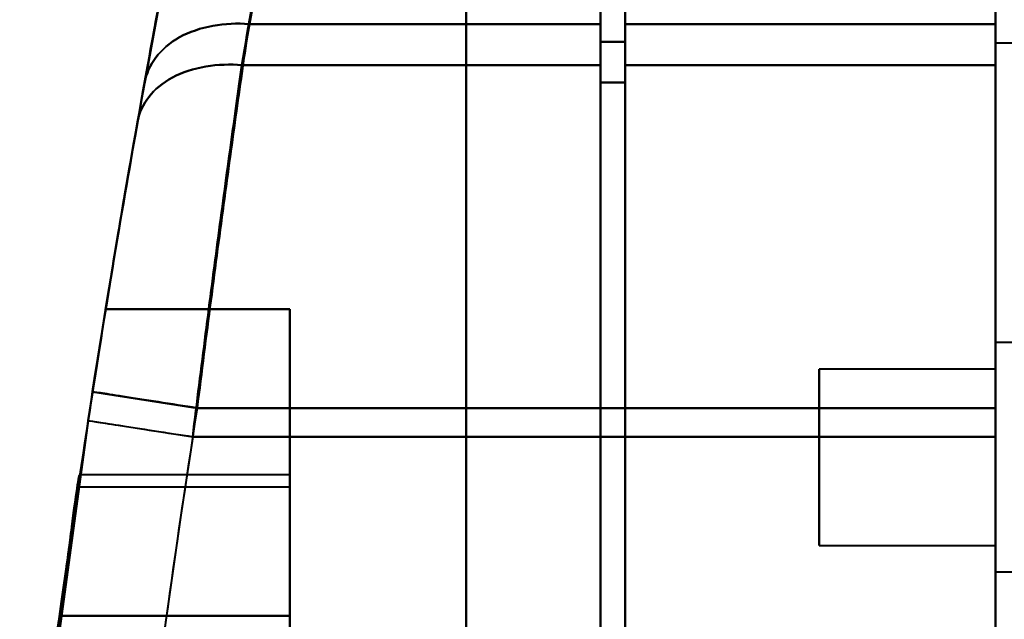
# Model space of a CAD drawing. Header units: millimetres. Extents: x -852 to 852, y -1321 to 592.
# Tile 15 of 111: x -718 to -690, y -395 to -378. Entities that reach past the tile are written whole.
import ezdxf

# ---------------------------------------------------------------- set-up
doc = ezdxf.new("R2010")
doc.units = ezdxf.units.MM
doc.layers.add('A-GENM', color=13, linetype='Continuous', lineweight=40)
doc.layers.add('G-IMPT', color=8, linetype='Continuous', lineweight=40)

# ---------------------------------------------------------------- blocks, each defined once
blk = doc.blocks.new('Nexa Toit - 1000-768948-Niveau de réf_')
at = {"layer": 'A-GENM'}
for p, q in [((-705, 490), (-705, -490)), ((-705, -490), (-705, 490))]:
    blk.add_line(p, q, dxfattribs=at)
blk = doc.blocks.new('NEXA 1500 CALQUES_dwg-769064-Niveau de réf_')
at = {"layer": 'G-IMPT'}
for p, q in [((-690, 449.35), (-690, -384.45)), ((-690, 449.35), (-690, -384.45)), ((-701.2, -331.55), (-701.2, -346.434)), ((-701.2, -331.55), (-701.2, -346.434)), ((-701.2, -346.434), (-701.2, -331.55)), ((-701.2, -346.434), (-701.2, -331.55)), ((-700.5, -331.55), (-700.5, -346.434)), ((-700.5, -331.55), (-700.5, -346.434)), ((-700.5, -346.434), (-700.5, -331.55)), ((-700.5, -346.434), (-700.5, -331.55)), ((-690, -331.55), (-690, -346.434)), ((-690, -331.55), (-690, -346.434)), ((-690, -346.434), (-690, -331.55)), ((-690, -346.434), (-690, -331.55)), ((-701.2, -332.25), (-701.2, -346.925)), ((-701.2, -332.25), (-701.2, -346.925)), ((-701.2, -346.925), (-701.2, -332.25)), ((-701.2, -346.925), (-701.2, -332.25)), ((-700.5, -332.25), (-700.5, -346.925)), ((-700.5, -332.25), (-700.5, -346.925)), ((-700.5, -346.925), (-700.5, -332.25)), ((-700.5, -346.925), (-700.5, -332.25)), ((-690, -345.8), (-690, -339.3)), ((-690, -345.8), (-690, -339.3)), ((-690, -345.8), (-690, -339.3)), ((-690, -345.8), (-690, -339.3)), ((-690, -340.925), (-690, -345.8)), ((-690, -340.925), (-690, -345.8)), ((-690, -344.175), (-690, -345.8)), ((-690, -344.175), (-690, -345.8)), ((-701.2, -345.271), (-701.2, -356.155)), ((-701.2, -345.271), (-701.2, -356.155)), ((-701.2, -356.155), (-701.2, -345.271)), ((-701.2, -356.155), (-701.2, -345.271)), ((-700.5, -345.271), (-700.5, -356.155)), ((-700.5, -345.271), (-700.5, -356.155)), ((-700.5, -356.155), (-700.5, -345.271)), ((-700.5, -356.155), (-700.5, -345.271)), ((-690, -345.271), (-690, -356.155)), ((-690, -345.271), (-690, -356.155)), ((-690, -356.155), (-690, -345.271)), ((-690, -356.155), (-690, -345.271)), ((-701.2, -345.779), (-701.2, -356.155)), ((-701.2, -345.779), (-701.2, -356.155)), ((-701.2, -356.155), (-701.2, -345.779)), ((-701.2, -356.155), (-701.2, -345.779)), ((-700.5, -345.779), (-700.5, -356.155)), ((-700.5, -345.779), (-700.5, -356.155)), ((-700.5, -356.155), (-700.5, -345.779)), ((-700.5, -356.155), (-700.5, -345.779)), ((-690, -345.8), (-687.785, -345.8)), ((-690, -345.8), (-687.785, -345.8)), ((-701.2, -346.434), (-701.2, -356.969)), ((-701.2, -346.434), (-701.2, -356.969)), ((-701.2, -356.969), (-701.2, -346.434)), ((-701.2, -356.969), (-701.2, -346.434)), ((-700.5, -346.434), (-700.5, -356.969)), ((-700.5, -346.434), (-700.5, -356.969)), ((-700.5, -356.969), (-700.5, -346.434)), ((-700.5, -356.969), (-700.5, -346.434)), ((-690, -346.434), (-690, -356.969)), ((-690, -346.434), (-690, -356.969)), ((-690, -356.969), (-690, -346.434)), ((-690, -356.969), (-690, -346.434)), ((-701.2, -346.925), (-701.2, -356.969)), ((-701.2, -346.925), (-701.2, -356.969)), ((-701.2, -356.969), (-701.2, -346.925)), ((-701.2, -356.969), (-701.2, -346.925)), ((-700.5, -346.925), (-700.5, -356.969)), ((-700.5, -346.925), (-700.5, -356.969)), ((-700.5, -356.969), (-700.5, -346.925)), ((-700.5, -356.969), (-700.5, -346.925)), ((-687.785, -354.3), (-690, -354.3)), ((-687.785, -354.3), (-690, -354.3)), ((-687.785, -354.3), (-690, -354.3)), ((-687.785, -354.3), (-690, -354.3)), ((-690, -354.3), (-690, -359.175)), ((-690, -360.8), (-690, -354.3)), ((-690, -360.8), (-690, -354.3)), ((-690, -360.8), (-690, -354.3)), ((-690, -360.8), (-690, -354.3)), ((-690, -354.3), (-690, -359.175)), ((-690, -360.8), (-690, -354.3)), ((-690, -360.8), (-690, -354.3)), ((-690, -354.3), (-690, -359.175)), ((-690, -354.3), (-690, -359.175)), ((-690, -360.8), (-690, -354.3)), ((-690, -360.8), (-690, -354.3)), ((-690, -355.05), (-695, -355.05)), ((-690, -355.05), (-695, -355.05)), ((-690, -355.05), (-695, -355.05)), ((-690, -355.05), (-695, -355.05)), ((-695, -360.05), (-695, -355.05)), ((-695, -360.05), (-695, -355.05)), ((-695, -355.05), (-695, -360.05)), ((-695, -355.05), (-695, -360.05)), ((-695, -355.05), (-695, -360.05)), ((-695, -355.05), (-695, -360.05)), ((-695, -360.05), (-695, -355.05)), ((-695, -360.05), (-695, -355.05)), ((-695, -355.05), (-695, -360.05)), ((-695, -355.05), (-695, -360.05)), ((-695, -360.05), (-695, -355.05)), ((-695, -360.05), (-695, -355.05)), ((-695, -360.05), (-695, -355.05)), ((-695, -360.05), (-695, -355.05)), ((-695, -355.05), (-695, -360.05)), ((-695, -355.05), (-695, -360.05)), ((-690, -355.05), (-690, -360.05)), ((-690, -355.05), (-690, -360.05)), ((-690, -360.05), (-690, -355.05)), ((-690, -360.05), (-690, -355.05)), ((-690, -355.05), (-690, -360.05)), ((-690, -355.05), (-690, -360.05)), ((-690, -360.05), (-690, -355.05)), ((-690, -360.05), (-690, -355.05)), ((-690, -355.05), (-690, -360.05)), ((-690, -355.05), (-690, -360.05)), ((-690, -360.05), (-690, -355.05)), ((-690, -360.05), (-690, -355.05)), ((-690, -360.05), (-690, -355.05)), ((-690, -360.05), (-690, -355.05)), ((-690, -355.05), (-690, -360.05)), ((-690, -355.05), (-690, -360.05)), ((-715.593, -355.693), (-712.629, -356.155)), ((-715.593, -355.693), (-712.629, -356.155)), ((-690, -355.925), (-690, -360.8)), ((-690, -355.925), (-690, -360.8)), ((-690, -355.925), (-690, -360.8)), ((-690, -355.925), (-690, -360.8)), ((-715.72, -356.513), (-717.437, -369.135)), ((-715.72, -356.513), (-717.437, -369.135)), ((-715.72, -356.513), (-712.755, -356.969)), ((-715.72, -356.513), (-712.755, -356.969)), ((-710, -358.05), (-715.953, -358.05)), ((-710, -358.05), (-715.953, -358.05)), ((-710, -358.05), (-710, -371.05)), ((-710, -358.05), (-710, -371.05)), ((-710, -358.05), (-710, -371.05)), ((-710, -358.05), (-710, -371.05)), ((-710, -371.05), (-710, -358.05)), ((-710, -371.05), (-710, -358.05)), ((-710, -371.05), (-710, -358.05)), ((-710, -371.05), (-710, -358.05)), ((-710, -358.4), (-716.005, -358.4)), ((-710, -358.4), (-716.005, -358.4)), ((-710, -358.4), (-710, -370.7)), ((-710, -358.4), (-710, -370.7)), ((-710, -358.4), (-710, -370.7)), ((-710, -358.4), (-710, -370.7)), ((-710, -370.7), (-710, -358.4)), ((-710, -370.7), (-710, -358.4)), ((-710, -370.7), (-710, -358.4)), ((-710, -370.7), (-710, -358.4)), ((-690, -359.175), (-690, -360.8)), ((-690, -359.175), (-690, -360.8)), ((-690, -359.175), (-690, -360.8)), ((-690, -359.175), (-690, -360.8)), ((-695, -360.05), (-690, -360.05)), ((-695, -360.05), (-690, -360.05)), ((-695, -360.05), (-690, -360.05)), ((-695, -360.05), (-690, -360.05)), ((-690, -360.8), (-687.785, -360.8)), ((-690, -360.8), (-687.785, -360.8)), ((-690, -360.8), (-687.785, -360.8)), ((-690, -360.8), (-687.785, -360.8))]:
    blk.add_line(p, q, dxfattribs=at)
at = {"layer": 'G-IMPT', "flags": 128}
for points in [[(-690, 449.35), (-690, 240.9), (-690, 32.45), (-690, -176), (-690, -384.45)], [(-690, -384.45), (-690, -176), (-690, 32.45), (-690, 240.9), (-690, 449.35)], [(-690, 449.35), (-690, 240.9), (-690, 32.45), (-690, -176), (-690, -384.45)], [(-690, -384.45), (-690, -176), (-690, 32.45), (-690, 240.9), (-690, 449.35)], [(-690, 449.35), (-690, 240.9), (-690, 32.45), (-690, -176), (-690, -384.45)], [(-690, -384.45), (-690, -176), (-690, 32.45), (-690, 240.9), (-690, 449.35)], [(-690, 449.35), (-690, 240.9), (-690, 32.45), (-690, -176), (-690, -384.45)], [(-690, -384.45), (-690, -176), (-690, 32.45), (-690, 240.9), (-690, 449.35)], [(-708.592, -331.55), (-709.064, -331.59), (-709.492, -331.694), (-710.217, -332.03), (-710.693, -332.411), (-710.99, -332.756), (-711.333, -333.342), (-711.449, -333.64), (-711.492, -333.786), (-711.502, -333.821), (-711.505, -333.834), (-711.508, -333.846), (-711.51, -333.855), (-711.512, -333.864), (-711.515, -333.876), (-711.519, -333.892), (-711.522, -333.909), (-711.552, -334.044), (-711.804, -335.211), (-712.303, -337.576), (-713.409, -343.12), (-714.115, -346.914)], [(-701.2, -345.271), (-703.691, -345.271), (-706.182, -345.271), (-708.672, -345.271), (-711.163, -345.271)], [(-711.163, -345.271), (-708.672, -345.271), (-706.182, -345.271), (-703.691, -345.271), (-701.2, -345.271)], [(-701.2, -345.271), (-703.691, -345.271), (-706.182, -345.271), (-708.672, -345.271), (-711.163, -345.271)], [(-711.163, -345.271), (-708.672, -345.271), (-706.182, -345.271), (-703.691, -345.271), (-701.2, -345.271)], [(-690, -345.271), (-692.625, -345.271), (-695.25, -345.271), (-697.875, -345.271), (-700.5, -345.271)], [(-700.5, -345.271), (-697.875, -345.271), (-695.25, -345.271), (-692.625, -345.271), (-690, -345.271)], [(-690, -345.271), (-692.625, -345.271), (-695.25, -345.271), (-697.875, -345.271), (-700.5, -345.271)], [(-700.5, -345.271), (-697.875, -345.271), (-695.25, -345.271), (-692.625, -345.271), (-690, -345.271)], [(-700.5, -345.779), (-700.675, -345.779), (-700.85, -345.779), (-701.025, -345.779), (-701.2, -345.779)], [(-701.2, -345.779), (-701.025, -345.779), (-700.85, -345.779), (-700.675, -345.779), (-700.5, -345.779)], [(-700.5, -345.779), (-700.675, -345.779), (-700.85, -345.779), (-701.025, -345.779), (-701.2, -345.779)], [(-701.2, -345.779), (-701.025, -345.779), (-700.85, -345.779), (-700.675, -345.779), (-700.5, -345.779)], [(-701.2, -346.434), (-703.74, -346.434), (-706.28, -346.434), (-708.819, -346.434), (-711.359, -346.434)], [(-711.359, -346.434), (-708.819, -346.434), (-706.28, -346.434), (-703.74, -346.434), (-701.2, -346.434)], [(-701.2, -346.434), (-703.74, -346.434), (-706.28, -346.434), (-708.819, -346.434), (-711.359, -346.434)], [(-711.359, -346.434), (-708.819, -346.434), (-706.28, -346.434), (-703.74, -346.434), (-701.2, -346.434)], [(-690, -346.434), (-692.625, -346.434), (-695.25, -346.434), (-697.875, -346.434), (-700.5, -346.434)], [(-700.5, -346.434), (-697.875, -346.434), (-695.25, -346.434), (-692.625, -346.434), (-690, -346.434)], [(-690, -346.434), (-692.625, -346.434), (-695.25, -346.434), (-697.875, -346.434), (-700.5, -346.434)], [(-700.5, -346.434), (-697.875, -346.434), (-695.25, -346.434), (-692.625, -346.434), (-690, -346.434)], [(-700.5, -346.925), (-700.675, -346.925), (-700.85, -346.925), (-701.025, -346.925), (-701.2, -346.925)], [(-701.2, -346.925), (-701.025, -346.925), (-700.85, -346.925), (-700.675, -346.925), (-700.5, -346.925)], [(-700.5, -346.925), (-700.675, -346.925), (-700.85, -346.925), (-701.025, -346.925), (-701.2, -346.925)], [(-701.2, -346.925), (-701.025, -346.925), (-700.85, -346.925), (-700.675, -346.925), (-700.5, -346.925)], [(-710, -353.35), (-711.305, -353.35), (-712.61, -353.35), (-713.915, -353.35), (-715.22, -353.35)], [(-715.22, -353.35), (-713.915, -353.35), (-712.61, -353.35), (-711.305, -353.35), (-710, -353.35)], [(-715.22, -353.35), (-713.915, -353.35), (-712.61, -353.35), (-711.305, -353.35), (-710, -353.35)], [(-710, -353.35), (-711.305, -353.35), (-712.61, -353.35), (-713.915, -353.35), (-715.22, -353.35)], [(-710, -353.35), (-711.305, -353.35), (-712.61, -353.35), (-713.915, -353.35), (-715.22, -353.35)], [(-715.22, -353.35), (-713.915, -353.35), (-712.61, -353.35), (-711.305, -353.35), (-710, -353.35)], [(-715.22, -353.35), (-713.915, -353.35), (-712.61, -353.35), (-711.305, -353.35), (-710, -353.35)], [(-710, -353.35), (-711.305, -353.35), (-712.61, -353.35), (-713.915, -353.35), (-715.22, -353.35)], [(-710, -353.35), (-711.305, -353.35), (-712.61, -353.35), (-713.915, -353.35), (-715.22, -353.35)], [(-715.22, -353.35), (-713.915, -353.35), (-712.61, -353.35), (-711.305, -353.35), (-710, -353.35)], [(-715.22, -353.35), (-713.915, -353.35), (-712.61, -353.35), (-711.305, -353.35), (-710, -353.35)], [(-710, -353.35), (-711.305, -353.35), (-712.61, -353.35), (-713.915, -353.35), (-715.22, -353.35)], [(-710, -353.35), (-711.305, -353.35), (-712.61, -353.35), (-713.915, -353.35), (-715.22, -353.35)], [(-715.22, -353.35), (-713.915, -353.35), (-712.61, -353.35), (-711.305, -353.35), (-710, -353.35)], [(-715.22, -353.35), (-713.915, -353.35), (-712.61, -353.35), (-711.305, -353.35), (-710, -353.35)], [(-710, -353.35), (-711.305, -353.35), (-712.61, -353.35), (-713.915, -353.35), (-715.22, -353.35)], [(-710, -353.35), (-710, -355.525), (-710, -357.7), (-710, -359.875), (-710, -362.05)], [(-710, -362.05), (-710, -359.875), (-710, -357.7), (-710, -355.525), (-710, -353.35)], [(-710, -362.05), (-710, -359.875), (-710, -357.7), (-710, -355.525), (-710, -353.35)], [(-710, -353.35), (-710, -355.525), (-710, -357.7), (-710, -359.875), (-710, -362.05)], [(-710, -353.35), (-710, -355.525), (-710, -357.7), (-710, -359.875), (-710, -362.05)], [(-710, -362.05), (-710, -359.875), (-710, -357.7), (-710, -355.525), (-710, -353.35)], [(-710, -362.05), (-710, -359.875), (-710, -357.7), (-710, -355.525), (-710, -353.35)], [(-710, -353.35), (-710, -355.525), (-710, -357.7), (-710, -359.875), (-710, -362.05)], [(-710, -362.05), (-710, -359.875), (-710, -357.7), (-710, -355.525), (-710, -353.35)], [(-710, -353.35), (-710, -355.525), (-710, -357.7), (-710, -359.875), (-710, -362.05)], [(-710, -362.05), (-710, -359.875), (-710, -357.7), (-710, -355.525), (-710, -353.35)], [(-710, -353.35), (-710, -355.525), (-710, -357.7), (-710, -359.875), (-710, -362.05)], [(-710, -362.05), (-710, -359.875), (-710, -357.7), (-710, -355.525), (-710, -353.35)], [(-710, -353.35), (-710, -355.525), (-710, -357.7), (-710, -359.875), (-710, -362.05)], [(-710, -362.05), (-710, -359.875), (-710, -357.7), (-710, -355.525), (-710, -353.35)], [(-710, -353.35), (-710, -355.525), (-710, -357.7), (-710, -359.875), (-710, -362.05)], [(-701.2, -356.155), (-704.057, -356.155), (-706.914, -356.155), (-709.772, -356.155), (-712.629, -356.155)], [(-701.2, -356.155), (-704.057, -356.155), (-706.914, -356.155), (-709.772, -356.155), (-712.629, -356.155)], [(-712.629, -356.155), (-709.772, -356.155), (-706.914, -356.155), (-704.057, -356.155), (-701.2, -356.155)], [(-712.629, -356.155), (-709.772, -356.155), (-706.914, -356.155), (-704.057, -356.155), (-701.2, -356.155)], [(-701.2, -356.155), (-701.2, -359.346), (-701.2, -362.537), (-701.2, -365.728), (-701.2, -368.919)], [(-701.2, -368.852), (-701.2, -365.677), (-701.2, -362.503), (-701.2, -359.329), (-701.2, -356.155)], [(-701.2, -356.155), (-701.2, -359.329), (-701.2, -362.503), (-701.2, -365.677), (-701.2, -368.852)], [(-701.2, -356.155), (-701.2, -359.346), (-701.2, -362.537), (-701.2, -365.728), (-701.2, -368.919)], [(-701.2, -368.852), (-701.2, -365.677), (-701.2, -362.503), (-701.2, -359.329), (-701.2, -356.155)], [(-701.2, -356.155), (-701.2, -359.329), (-701.2, -362.503), (-701.2, -365.677), (-701.2, -368.852)], [(-700.5, -356.155), (-700.675, -356.155), (-700.85, -356.155), (-701.025, -356.155), (-701.2, -356.155)], [(-701.2, -368.919), (-701.2, -365.728), (-701.2, -362.537), (-701.2, -359.346), (-701.2, -356.155)], [(-701.2, -356.155), (-701.025, -356.155), (-700.85, -356.155), (-700.675, -356.155), (-700.5, -356.155)], [(-700.5, -356.155), (-700.675, -356.155), (-700.85, -356.155), (-701.025, -356.155), (-701.2, -356.155)], [(-701.2, -368.919), (-701.2, -365.728), (-701.2, -362.537), (-701.2, -359.346), (-701.2, -356.155)], [(-701.2, -356.155), (-701.025, -356.155), (-700.85, -356.155), (-700.675, -356.155), (-700.5, -356.155)], [(-700.5, -356.155), (-700.5, -359.346), (-700.5, -362.537), (-700.5, -365.728), (-700.5, -368.919)], [(-700.5, -356.155), (-700.5, -359.346), (-700.5, -362.537), (-700.5, -365.728), (-700.5, -368.919)], [(-700.5, -356.155), (-700.5, -359.504), (-700.5, -362.852), (-700.5, -366.201), (-700.5, -369.55)], [(-700.5, -368.919), (-700.5, -365.728), (-700.5, -362.537), (-700.5, -359.346), (-700.5, -356.155)], [(-700.5, -356.155), (-700.5, -359.504), (-700.5, -362.852), (-700.5, -366.201), (-700.5, -369.55)], [(-700.5, -368.919), (-700.5, -365.728), (-700.5, -362.537), (-700.5, -359.346), (-700.5, -356.155)], [(-690, -356.155), (-692.625, -356.155), (-695.25, -356.155), (-697.875, -356.155), (-700.5, -356.155)], [(-700.5, -369.55), (-700.5, -366.201), (-700.5, -362.852), (-700.5, -359.504), (-700.5, -356.155)], [(-700.5, -356.155), (-697.875, -356.155), (-695.25, -356.155), (-692.625, -356.155), (-690, -356.155)], [(-690, -356.155), (-692.625, -356.155), (-695.25, -356.155), (-697.875, -356.155), (-700.5, -356.155)], [(-700.5, -369.55), (-700.5, -366.201), (-700.5, -362.852), (-700.5, -359.504), (-700.5, -356.155)], [(-700.5, -356.155), (-697.875, -356.155), (-695.25, -356.155), (-692.625, -356.155), (-690, -356.155)], [(-690, -356.155), (-690, -360.004), (-690, -363.852), (-690, -367.701), (-690, -371.55)], [(-690, -356.155), (-690, -360.004), (-690, -363.852), (-690, -367.701), (-690, -371.55)], [(-690, -371.55), (-690, -367.701), (-690, -363.852), (-690, -360.004), (-690, -356.155)], [(-690, -371.55), (-690, -367.701), (-690, -363.852), (-690, -360.004), (-690, -356.155)], [(-712.755, -356.969), (-709.866, -356.969), (-706.977, -356.969), (-704.089, -356.969), (-701.2, -356.969)], [(-712.755, -356.969), (-709.866, -356.969), (-706.977, -356.969), (-704.089, -356.969), (-701.2, -356.969)], [(-701.2, -356.969), (-704.089, -356.969), (-706.977, -356.969), (-709.866, -356.969), (-712.755, -356.969)], [(-701.2, -356.969), (-704.089, -356.969), (-706.977, -356.969), (-709.866, -356.969), (-712.755, -356.969)], [(-701.2, -368.847), (-701.2, -365.877), (-701.2, -362.908), (-701.2, -359.938), (-701.2, -356.969)], [(-701.2, -356.969), (-701.2, -359.938), (-701.2, -362.908), (-701.2, -365.877), (-701.2, -368.847)], [(-701.2, -368.914), (-701.2, -365.928), (-701.2, -362.941), (-701.2, -359.955), (-701.2, -356.969)], [(-701.2, -368.847), (-701.2, -365.877), (-701.2, -362.908), (-701.2, -359.938), (-701.2, -356.969)], [(-701.2, -356.969), (-701.2, -359.938), (-701.2, -362.908), (-701.2, -365.877), (-701.2, -368.847)], [(-701.2, -368.914), (-701.2, -365.928), (-701.2, -362.941), (-701.2, -359.955), (-701.2, -356.969)], [(-700.5, -356.969), (-700.675, -356.969), (-700.85, -356.969), (-701.025, -356.969), (-701.2, -356.969)], [(-701.2, -356.969), (-701.2, -359.955), (-701.2, -362.941), (-701.2, -365.928), (-701.2, -368.914)], [(-701.2, -356.969), (-701.025, -356.969), (-700.85, -356.969), (-700.675, -356.969), (-700.5, -356.969)], [(-700.5, -356.969), (-700.675, -356.969), (-700.85, -356.969), (-701.025, -356.969), (-701.2, -356.969)], [(-701.2, -356.969), (-701.2, -359.955), (-701.2, -362.941), (-701.2, -365.928), (-701.2, -368.914)], [(-701.2, -356.969), (-701.025, -356.969), (-700.85, -356.969), (-700.675, -356.969), (-700.5, -356.969)], [(-700.5, -368.914), (-700.5, -365.928), (-700.5, -362.941), (-700.5, -359.955), (-700.5, -356.969)], [(-700.5, -368.914), (-700.5, -365.928), (-700.5, -362.941), (-700.5, -359.955), (-700.5, -356.969)], [(-700.5, -369.55), (-700.5, -366.405), (-700.5, -363.259), (-700.5, -360.114), (-700.5, -356.969)], [(-700.5, -356.969), (-700.5, -359.955), (-700.5, -362.941), (-700.5, -365.928), (-700.5, -368.914)], [(-700.5, -369.55), (-700.5, -366.405), (-700.5, -363.259), (-700.5, -360.114), (-700.5, -356.969)], [(-700.5, -356.969), (-700.5, -359.955), (-700.5, -362.941), (-700.5, -365.928), (-700.5, -368.914)], [(-690, -356.969), (-692.625, -356.969), (-695.25, -356.969), (-697.875, -356.969), (-700.5, -356.969)], [(-700.5, -356.969), (-700.5, -360.114), (-700.5, -363.259), (-700.5, -366.405), (-700.5, -369.55)], [(-700.5, -356.969), (-697.875, -356.969), (-695.25, -356.969), (-692.625, -356.969), (-690, -356.969)], [(-690, -356.969), (-692.625, -356.969), (-695.25, -356.969), (-697.875, -356.969), (-700.5, -356.969)], [(-700.5, -356.969), (-700.5, -360.114), (-700.5, -363.259), (-700.5, -366.405), (-700.5, -369.55)], [(-700.5, -356.969), (-697.875, -356.969), (-695.25, -356.969), (-692.625, -356.969), (-690, -356.969)], [(-690, -371.55), (-690, -367.905), (-690, -364.259), (-690, -360.614), (-690, -356.969)], [(-690, -371.55), (-690, -367.905), (-690, -364.259), (-690, -360.614), (-690, -356.969)], [(-690, -356.969), (-690, -360.614), (-690, -364.259), (-690, -367.905), (-690, -371.55)], [(-690, -356.969), (-690, -360.614), (-690, -364.259), (-690, -367.905), (-690, -371.55)], [(-716.528, -362.05), (-714.896, -362.05), (-713.264, -362.05), (-711.632, -362.05), (-710, -362.05)], [(-716.528, -362.05), (-714.896, -362.05), (-713.264, -362.05), (-711.632, -362.05), (-710, -362.05)], [(-710, -362.05), (-711.632, -362.05), (-713.264, -362.05), (-714.896, -362.05), (-716.528, -362.05)], [(-710, -362.05), (-711.632, -362.05), (-713.264, -362.05), (-714.896, -362.05), (-716.528, -362.05)], [(-716.528, -362.05), (-714.896, -362.05), (-713.264, -362.05), (-711.632, -362.05), (-710, -362.05)], [(-716.528, -362.05), (-714.896, -362.05), (-713.264, -362.05), (-711.632, -362.05), (-710, -362.05)], [(-710, -362.05), (-711.632, -362.05), (-713.264, -362.05), (-714.896, -362.05), (-716.528, -362.05)], [(-710, -362.05), (-711.632, -362.05), (-713.264, -362.05), (-714.896, -362.05), (-716.528, -362.05)], [(-716.528, -362.05), (-714.896, -362.05), (-713.264, -362.05), (-711.632, -362.05), (-710, -362.05)], [(-716.528, -362.05), (-714.896, -362.05), (-713.264, -362.05), (-711.632, -362.05), (-710, -362.05)], [(-710, -362.05), (-711.632, -362.05), (-713.264, -362.05), (-714.896, -362.05), (-716.528, -362.05)], [(-710, -362.05), (-711.632, -362.05), (-713.264, -362.05), (-714.896, -362.05), (-716.528, -362.05)], [(-716.528, -362.05), (-714.896, -362.05), (-713.264, -362.05), (-711.632, -362.05), (-710, -362.05)], [(-716.528, -362.05), (-714.896, -362.05), (-713.264, -362.05), (-711.632, -362.05), (-710, -362.05)], [(-710, -362.05), (-711.632, -362.05), (-713.264, -362.05), (-714.896, -362.05), (-716.528, -362.05)], [(-710, -362.05), (-711.632, -362.05), (-713.264, -362.05), (-714.896, -362.05), (-716.528, -362.05)]]:
    blk.add_lwpolyline(points, dxfattribs=at)
at = {"layer": 'G-IMPT'}
for radius, start, end in [(368.984, 170.76754, 172.13369), (368.984, 170.76754, 172.13369), (368.984, 170.76754, 172.13369), (368.984, 170.76754, 172.13369), (368.984, 170.76754, 172.13369), (368.984, 170.76754, 172.13369), (368.984, 170.76754, 172.13369), (368.984, 170.76754, 172.13369), (368.984, 170.76754, 172.13369), (368.984, 170.76754, 172.13369), (368.984, 170.76754, 172.13369), (368.984, 170.76754, 172.13369), (368.984, 170.76754, 172.13369), (368.984, 170.76754, 172.13369), (368.984, 170.76754, 172.13369), (368.984, 170.76754, 172.13369), (368.984, 171.13588, 173.24357), (368.984, 171.13588, 173.24357), (368.984, 171.13588, 173.24357), (368.984, 171.13588, 173.24357), (365.984, 171.13588, 173.14254), (365.984, 171.13588, 173.14254), (365.984, 171.13588, 173.14254), (365.984, 171.13588, 173.14254), (368.984, 171.26481, 173.24283), (368.984, 171.26481, 173.24283), (368.984, 171.26481, 173.24283), (368.984, 171.26481, 173.24283), (365.984, 171.26481, 173.14179), (365.984, 171.26481, 173.14179), (365.984, 171.26481, 173.14179), (365.984, 171.26481, 173.14179)]:
    blk.add_arc((-351.016, -412.55), radius, start, end, dxfattribs=at)
for points in [[(-711.163, -345.271), (-710.333, -340.827), (-709.098, -333.775), (-708.306, -330.283), (-709.236, -334.437), (-710.514, -341.849), (-711.359, -346.434)], [(-711.163, -345.271), (-710.333, -340.827), (-709.098, -333.775), (-708.306, -330.283), (-709.236, -334.437), (-710.514, -341.849), (-711.359, -346.434)], [(-714.115, -346.914), (-714.073, -346.68), (-713.856, -346.199), (-713.179, -345.598), (-712.196, -345.276), (-711.491, -345.243), (-711.163, -345.271)], [(-711.163, -345.271), (-711.491, -345.243), (-712.196, -345.276), (-713.179, -345.598), (-713.856, -346.199), (-714.073, -346.68), (-714.115, -346.914)], [(-714.115, -346.914), (-714.073, -346.68), (-713.856, -346.199), (-713.179, -345.598), (-712.196, -345.276), (-711.491, -345.243), (-711.163, -345.271)], [(-711.163, -345.271), (-711.491, -345.243), (-712.196, -345.276), (-713.179, -345.598), (-713.856, -346.199), (-714.073, -346.68), (-714.115, -346.914)], [(-712.629, -356.155), (-712.5, -355.134), (-712.242, -353.098), (-711.853, -350.18), (-711.485, -347.524), (-711.267, -345.972), (-711.163, -345.271)], [(-711.163, -345.271), (-711.264, -345.971), (-711.489, -347.541), (-711.853, -350.175), (-712.241, -353.098), (-712.502, -355.14), (-712.629, -356.155)], [(-712.629, -356.155), (-712.5, -355.134), (-712.242, -353.098), (-711.853, -350.18), (-711.485, -347.524), (-711.267, -345.972), (-711.163, -345.271)], [(-711.163, -345.271), (-711.264, -345.971), (-711.489, -347.541), (-711.853, -350.175), (-712.241, -353.098), (-712.502, -355.14), (-712.629, -356.155)], [(-714.313, -348.016), (-714.272, -347.789), (-714.058, -347.322), (-713.382, -346.739), (-712.396, -346.431), (-711.688, -346.404), (-711.359, -346.434)], [(-711.359, -346.434), (-711.688, -346.404), (-712.396, -346.431), (-713.382, -346.739), (-714.058, -347.322), (-714.272, -347.789), (-714.313, -348.016)], [(-714.313, -348.016), (-714.272, -347.789), (-714.058, -347.322), (-713.382, -346.739), (-712.396, -346.431), (-711.688, -346.404), (-711.359, -346.434)], [(-711.359, -346.434), (-711.688, -346.404), (-712.396, -346.431), (-713.382, -346.739), (-714.058, -347.322), (-714.272, -347.789), (-714.313, -348.016)], [(-711.359, -346.434), (-711.459, -347.126), (-711.67, -348.643), (-712.024, -351.244), (-712.39, -354.04), (-712.633, -355.992), (-712.755, -356.969)], [(-712.755, -356.969), (-712.635, -355.993), (-712.387, -354.022), (-712.025, -351.25), (-711.67, -348.638), (-711.459, -347.134), (-711.359, -346.434)], [(-711.359, -346.434), (-711.459, -347.126), (-711.67, -348.643), (-712.024, -351.244), (-712.39, -354.04), (-712.633, -355.992), (-712.755, -356.969)], [(-712.755, -356.969), (-712.635, -355.993), (-712.387, -354.022), (-712.025, -351.25), (-711.67, -348.638), (-711.459, -347.134), (-711.359, -346.434)], [(-715.593, -355.693), (-715.338, -354.06), (-714.802, -350.776), (-714.32, -348.048), (-714.115, -346.914)], [(-715.593, -355.693), (-715.338, -354.06), (-714.802, -350.776), (-714.32, -348.048), (-714.115, -346.914)], [(-714.115, -346.914), (-714.326, -348.079), (-714.802, -350.776), (-715.334, -354.029), (-715.593, -355.693)], [(-714.115, -346.914), (-714.326, -348.079), (-714.802, -350.776), (-715.334, -354.029), (-715.593, -355.693)], [(-714.313, -348.016), (-714.514, -349.15), (-714.976, -351.81), (-715.479, -354.942), (-715.72, -356.513)], [(-714.313, -348.016), (-714.514, -349.15), (-714.976, -351.81), (-715.479, -354.942), (-715.72, -356.513)], [(-715.72, -356.513), (-715.474, -354.911), (-714.978, -351.824), (-714.515, -349.153), (-714.313, -348.016)], [(-715.72, -356.513), (-715.474, -354.911), (-714.978, -351.824), (-714.515, -349.153), (-714.313, -348.016)], [(-712.629, -356.155), (-712.978, -356.1), (-713.743, -355.981), (-714.791, -355.818), (-715.442, -355.716), (-715.593, -355.693), (-715.593, -355.693)], [(-712.629, -356.155), (-712.978, -356.1), (-713.743, -355.981), (-714.791, -355.818), (-715.442, -355.716), (-715.593, -355.693), (-715.593, -355.693)], [(-715.72, -356.513), (-715.72, -356.513), (-715.569, -356.536), (-714.918, -356.636), (-713.869, -356.797), (-713.104, -356.915), (-712.755, -356.969)], [(-715.72, -356.513), (-715.72, -356.513), (-715.569, -356.536), (-714.918, -356.636), (-713.869, -356.797), (-713.104, -356.915), (-712.755, -356.969)]]:
    blk.add_open_spline(points, degree=3, dxfattribs=at)
for points, knots in [([(-711.359, -346.434), (-710.975, -344.134), (-710.425, -341.023), (-709.8, -337.667), (-709.25, -334.807), (-708.759, -332.365), (-708.528, -331.24), (-708.688, -332.016), (-709.135, -334.231), (-709.644, -336.847), (-710.251, -340.066), (-710.787, -343.056), (-711.163, -345.271)], [0, 0, 0, 0, 0.125, 0.1875, 0.25, 0.375, 0.5, 0.625, 0.75, 0.8125, 0.875, 1, 1, 1, 1]), ([(-711.359, -346.434), (-710.975, -344.134), (-710.425, -341.023), (-709.8, -337.667), (-709.25, -334.807), (-708.759, -332.365), (-708.528, -331.24), (-708.688, -332.016), (-709.135, -334.231), (-709.644, -336.847), (-710.251, -340.066), (-710.787, -343.056), (-711.163, -345.271)], [0, 0, 0, 0, 0.125, 0.1875, 0.25, 0.375, 0.5, 0.625, 0.75, 0.8125, 0.875, 1, 1, 1, 1]), ([(-714.115, -346.914), (-713.737, -344.82), (-713.197, -341.991), (-712.585, -338.941), (-712.072, -336.459), (-711.62, -334.353), (-711.458, -333.616), (-711.692, -334.686), (-712.188, -337.008), (-712.743, -339.72), (-713.374, -342.899), (-713.927, -345.842), (-714.313, -348.016)], [0, 0, 0, 0, 0.125, 0.1875, 0.25, 0.375, 0.5, 0.625, 0.75, 0.8125, 0.875, 1, 1, 1, 1]), ([(-714.115, -346.914), (-713.737, -344.82), (-713.197, -341.991), (-712.585, -338.941), (-712.072, -336.459), (-711.62, -334.353), (-711.458, -333.616), (-711.692, -334.686), (-712.188, -337.008), (-712.743, -339.72), (-713.374, -342.899), (-713.927, -345.842), (-714.313, -348.016)], [0, 0, 0, 0, 0.125, 0.1875, 0.25, 0.375, 0.5, 0.625, 0.75, 0.8125, 0.875, 1, 1, 1, 1]), ([(-714.313, -348.016), (-713.913, -345.767), (-713.354, -342.8), (-712.729, -339.649), (-712.329, -337.694), (-711.998, -336.118), (-711.743, -334.926), (-711.576, -334.155), (-711.507, -333.837), (-711.542, -334), (-711.675, -334.612), (-711.898, -335.65), (-712.201, -337.081), (-712.578, -338.903), (-713.176, -341.885), (-713.722, -344.737), (-714.115, -346.914)], [0, 0, 0, 0, 0.125, 0.1875, 0.25, 0.3125, 0.375, 0.4375, 0.5, 0.5625, 0.625, 0.6875, 0.75, 0.8125, 0.875, 1, 1, 1, 1]), ([(-714.313, -348.016), (-713.913, -345.767), (-713.354, -342.8), (-712.729, -339.649), (-712.329, -337.694), (-711.998, -336.118), (-711.743, -334.926), (-711.576, -334.155), (-711.507, -333.837), (-711.542, -334), (-711.675, -334.612), (-711.898, -335.65), (-712.201, -337.081), (-712.578, -338.903), (-713.176, -341.885), (-713.722, -344.737), (-714.115, -346.914)], [0, 0, 0, 0, 0.125, 0.1875, 0.25, 0.3125, 0.375, 0.4375, 0.5, 0.5625, 0.625, 0.6875, 0.75, 0.8125, 0.875, 1, 1, 1, 1]), ([(-715.953, -358.05), (-715.97, -358.05), (-716.018, -358.306), (-716.127, -359.116), (-716.227, -359.932), (-716.362, -360.923), (-716.529, -362.05), (-716.705, -363.273), (-716.865, -364.545), (-717.018, -365.818), (-717.233, -367.451), (-717.458, -369.255), (-717.605, -370.708), (-717.651, -371.05), (-717.659, -371.05)], [0, 0, 0, 0, 0.125, 0.1875, 0.25, 0.3125, 0.375, 0.4375, 0.5, 0.5625, 0.625, 0.75, 0.875, 1, 1, 1, 1]), ([(-717.659, -371.05), (-717.651, -371.05), (-717.605, -370.708), (-717.458, -369.255), (-717.233, -367.451), (-717.018, -365.818), (-716.865, -364.545), (-716.705, -363.273), (-716.529, -362.05), (-716.362, -360.923), (-716.227, -359.932), (-716.127, -359.116), (-716.018, -358.307), (-715.97, -358.05), (-715.953, -358.05)], [0, 0, 0, 0, 0.125, 0.25, 0.375, 0.4375, 0.5, 0.5625, 0.625, 0.6875, 0.75, 0.8125, 0.875, 1, 1, 1, 1]), ([(-715.953, -358.05), (-715.97, -358.05), (-716.018, -358.307), (-716.127, -359.116), (-716.227, -359.932), (-716.362, -360.923), (-716.529, -362.05), (-716.705, -363.273), (-716.865, -364.545), (-717.018, -365.818), (-717.233, -367.451), (-717.458, -369.255), (-717.605, -370.708), (-717.651, -371.05), (-717.659, -371.05)], [0, 0, 0, 0, 0.125, 0.1875, 0.25, 0.3125, 0.375, 0.4375, 0.5, 0.5625, 0.625, 0.75, 0.875, 1, 1, 1, 1]), ([(-717.659, -371.05), (-717.651, -371.05), (-717.605, -370.708), (-717.458, -369.255), (-717.233, -367.451), (-717.018, -365.818), (-716.865, -364.545), (-716.705, -363.273), (-716.529, -362.05), (-716.362, -360.923), (-716.227, -359.932), (-716.127, -359.116), (-716.018, -358.306), (-715.97, -358.05), (-715.953, -358.05)], [0, 0, 0, 0, 0.125, 0.25, 0.375, 0.4375, 0.5, 0.5625, 0.625, 0.6875, 0.75, 0.8125, 0.875, 1, 1, 1, 1]), ([(-717.659, -371.05), (-717.653, -371.002), (-717.636, -370.851), (-717.591, -370.456), (-717.537, -369.987), (-717.49, -369.587), (-717.461, -369.336), (-717.414, -368.943), (-717.327, -368.213), (-717.181, -367.02), (-717.047, -365.961), (-716.94, -365.131), (-716.864, -364.545), (-716.787, -363.96), (-716.676, -363.13), (-716.532, -362.072), (-716.365, -360.882), (-716.261, -360.154), (-716.204, -359.762), (-716.168, -359.512), (-716.11, -359.112), (-716.041, -358.644), (-715.983, -358.25), (-715.96, -358.098), (-715.953, -358.05)], [0, 0, 0, 0, 0.0625, 0.125, 0.1875, 0.21875, 0.234375, 0.25, 0.3125, 0.375, 0.4375, 0.46875, 0.5, 0.53125, 0.5625, 0.625, 0.6875, 0.75, 0.765625, 0.78125, 0.8125, 0.875, 0.9375, 1, 1, 1, 1]), ([(-715.953, -358.05), (-715.96, -358.098), (-715.983, -358.25), (-716.041, -358.644), (-716.11, -359.112), (-716.168, -359.512), (-716.204, -359.762), (-716.261, -360.154), (-716.365, -360.882), (-716.532, -362.072), (-716.676, -363.13), (-716.787, -363.96), (-716.864, -364.545), (-716.94, -365.131), (-717.047, -365.961), (-717.181, -367.02), (-717.327, -368.213), (-717.414, -368.943), (-717.461, -369.336), (-717.49, -369.586), (-717.537, -369.987), (-717.591, -370.456), (-717.636, -370.851), (-717.653, -371.002), (-717.659, -371.05)], [0, 0, 0, 0, 0.0625, 0.125, 0.1875, 0.21875, 0.234375, 0.25, 0.3125, 0.375, 0.4375, 0.46875, 0.5, 0.53125, 0.5625, 0.625, 0.6875, 0.75, 0.765625, 0.78125, 0.8125, 0.875, 0.9375, 1, 1, 1, 1]), ([(-717.659, -371.05), (-717.653, -371.002), (-717.636, -370.851), (-717.591, -370.456), (-717.537, -369.987), (-717.49, -369.586), (-717.461, -369.336), (-717.414, -368.943), (-717.327, -368.213), (-717.181, -367.02), (-717.047, -365.961), (-716.94, -365.131), (-716.864, -364.545), (-716.787, -363.96), (-716.676, -363.13), (-716.532, -362.072), (-716.365, -360.882), (-716.261, -360.154), (-716.204, -359.762), (-716.168, -359.512), (-716.11, -359.112), (-716.041, -358.644), (-715.983, -358.25), (-715.96, -358.098), (-715.953, -358.05)], [0, 0, 0, 0, 0.0625, 0.125, 0.1875, 0.21875, 0.234375, 0.25, 0.3125, 0.375, 0.4375, 0.46875, 0.5, 0.53125, 0.5625, 0.625, 0.6875, 0.75, 0.765625, 0.78125, 0.8125, 0.875, 0.9375, 1, 1, 1, 1]), ([(-715.953, -358.05), (-715.96, -358.098), (-715.983, -358.25), (-716.041, -358.644), (-716.11, -359.112), (-716.168, -359.512), (-716.204, -359.762), (-716.261, -360.154), (-716.365, -360.882), (-716.532, -362.072), (-716.676, -363.13), (-716.787, -363.96), (-716.864, -364.545), (-716.94, -365.131), (-717.047, -365.961), (-717.181, -367.02), (-717.327, -368.213), (-717.414, -368.943), (-717.461, -369.336), (-717.49, -369.587), (-717.537, -369.987), (-717.591, -370.456), (-717.636, -370.851), (-717.653, -371.002), (-717.659, -371.05)], [0, 0, 0, 0, 0.0625, 0.125, 0.1875, 0.21875, 0.234375, 0.25, 0.3125, 0.375, 0.4375, 0.46875, 0.5, 0.53125, 0.5625, 0.625, 0.6875, 0.75, 0.765625, 0.78125, 0.8125, 0.875, 0.9375, 1, 1, 1, 1]), ([(-716.005, -358.4), (-716.012, -358.446), (-716.033, -358.589), (-716.088, -358.962), (-716.153, -359.405), (-716.208, -359.783), (-716.242, -360.02), (-716.295, -360.391), (-716.393, -361.08), (-716.55, -362.206), (-716.686, -363.206), (-716.791, -363.992), (-716.864, -364.546), (-716.936, -365.1), (-717.038, -365.885), (-717.164, -366.888), (-717.303, -368.016), (-717.386, -368.706), (-717.43, -369.078), (-717.458, -369.315), (-717.503, -369.695), (-717.555, -370.138), (-717.597, -370.512), (-717.614, -370.655), (-717.619, -370.7)], [0, 0, 0, 0, 0.0625, 0.125, 0.1875, 0.21875, 0.234375, 0.25, 0.3125, 0.375, 0.4375, 0.46875, 0.5, 0.53125, 0.5625, 0.625, 0.6875, 0.75, 0.765625, 0.78125, 0.8125, 0.875, 0.9375, 1, 1, 1, 1]), ([(-717.619, -370.7), (-717.614, -370.655), (-717.597, -370.512), (-717.555, -370.138), (-717.503, -369.695), (-717.458, -369.315), (-717.43, -369.078), (-717.386, -368.706), (-717.303, -368.016), (-717.164, -366.888), (-717.038, -365.885), (-716.936, -365.1), (-716.864, -364.546), (-716.791, -363.992), (-716.686, -363.206), (-716.55, -362.206), (-716.393, -361.08), (-716.295, -360.391), (-716.242, -360.02), (-716.208, -359.783), (-716.153, -359.405), (-716.088, -358.962), (-716.033, -358.589), (-716.012, -358.446), (-716.005, -358.4)], [0, 0, 0, 0, 0.0625, 0.125, 0.1875, 0.21875, 0.234375, 0.25, 0.3125, 0.375, 0.4375, 0.46875, 0.5, 0.53125, 0.5625, 0.625, 0.6875, 0.75, 0.765625, 0.78125, 0.8125, 0.875, 0.9375, 1, 1, 1, 1]), ([(-716.005, -358.4), (-716.012, -358.446), (-716.033, -358.589), (-716.088, -358.962), (-716.153, -359.405), (-716.208, -359.783), (-716.242, -360.02), (-716.295, -360.391), (-716.393, -361.08), (-716.55, -362.206), (-716.686, -363.206), (-716.791, -363.992), (-716.864, -364.546), (-716.936, -365.1), (-717.038, -365.885), (-717.164, -366.888), (-717.303, -368.016), (-717.386, -368.706), (-717.43, -369.078), (-717.458, -369.315), (-717.503, -369.695), (-717.555, -370.138), (-717.597, -370.512), (-717.614, -370.655), (-717.619, -370.7)], [0, 0, 0, 0, 0.0625, 0.125, 0.1875, 0.21875, 0.234375, 0.25, 0.3125, 0.375, 0.4375, 0.46875, 0.5, 0.53125, 0.5625, 0.625, 0.6875, 0.75, 0.765625, 0.78125, 0.8125, 0.875, 0.9375, 1, 1, 1, 1]), ([(-717.619, -370.7), (-717.614, -370.655), (-717.597, -370.512), (-717.555, -370.138), (-717.503, -369.695), (-717.458, -369.315), (-717.43, -369.078), (-717.386, -368.706), (-717.303, -368.016), (-717.164, -366.888), (-717.038, -365.885), (-716.936, -365.1), (-716.864, -364.546), (-716.791, -363.992), (-716.686, -363.206), (-716.55, -362.206), (-716.393, -361.08), (-716.295, -360.391), (-716.242, -360.02), (-716.208, -359.783), (-716.153, -359.405), (-716.088, -358.962), (-716.033, -358.589), (-716.012, -358.446), (-716.005, -358.4)], [0, 0, 0, 0, 0.0625, 0.125, 0.1875, 0.21875, 0.234375, 0.25, 0.3125, 0.375, 0.4375, 0.46875, 0.5, 0.53125, 0.5625, 0.625, 0.6875, 0.75, 0.765625, 0.78125, 0.8125, 0.875, 0.9375, 1, 1, 1, 1]), ([(-717.619, -370.7), (-717.612, -370.7), (-717.567, -370.377), (-717.427, -369.001), (-717.213, -367.295), (-717.01, -365.75), (-716.865, -364.545), (-716.713, -363.342), (-716.547, -362.185), (-716.39, -361.118), (-716.263, -360.181), (-716.169, -359.409), (-716.066, -358.643), (-716.021, -358.4), (-716.005, -358.4)], [0, 0, 0, 0, 0.125, 0.25, 0.375, 0.4375, 0.5, 0.5625, 0.625, 0.6875, 0.75, 0.8125, 0.875, 1, 1, 1, 1]), ([(-716.005, -358.4), (-716.021, -358.4), (-716.066, -358.643), (-716.169, -359.409), (-716.263, -360.181), (-716.39, -361.118), (-716.547, -362.185), (-716.713, -363.342), (-716.865, -364.545), (-717.01, -365.75), (-717.213, -367.295), (-717.427, -369.001), (-717.567, -370.377), (-717.612, -370.7), (-717.619, -370.7)], [0, 0, 0, 0, 0.125, 0.1875, 0.25, 0.3125, 0.375, 0.4375, 0.5, 0.5625, 0.625, 0.75, 0.875, 1, 1, 1, 1]), ([(-717.619, -370.7), (-717.612, -370.7), (-717.567, -370.377), (-717.427, -369.001), (-717.213, -367.295), (-717.01, -365.75), (-716.865, -364.545), (-716.713, -363.342), (-716.547, -362.185), (-716.39, -361.118), (-716.263, -360.181), (-716.169, -359.409), (-716.066, -358.643), (-716.021, -358.4), (-716.005, -358.4)], [0, 0, 0, 0, 0.125, 0.25, 0.375, 0.4375, 0.5, 0.5625, 0.625, 0.6875, 0.75, 0.8125, 0.875, 1, 1, 1, 1]), ([(-716.005, -358.4), (-716.021, -358.4), (-716.066, -358.643), (-716.169, -359.409), (-716.263, -360.181), (-716.39, -361.118), (-716.547, -362.185), (-716.713, -363.342), (-716.865, -364.545), (-717.01, -365.75), (-717.213, -367.295), (-717.427, -369.001), (-717.567, -370.377), (-717.612, -370.7), (-717.619, -370.7)], [0, 0, 0, 0, 0.125, 0.1875, 0.25, 0.3125, 0.375, 0.4375, 0.5, 0.5625, 0.625, 0.75, 0.875, 1, 1, 1, 1])]:
    blk.add_open_spline(points, degree=3, knots=knots, dxfattribs=at)

msp = doc.modelspace()

# ---------------------------------------------------------------- block references
at = {"layer": 'A-GENM'}
msp.add_blockref('Nexa Toit - 1000-768948-Niveau de réf_', (0, 0), dxfattribs=at)
at = {"layer": 'G-IMPT'}
msp.add_blockref('NEXA 1500 CALQUES_dwg-769064-Niveau de réf_', (0, -32.45), dxfattribs=at)

doc.saveas('drawing.dxf')
